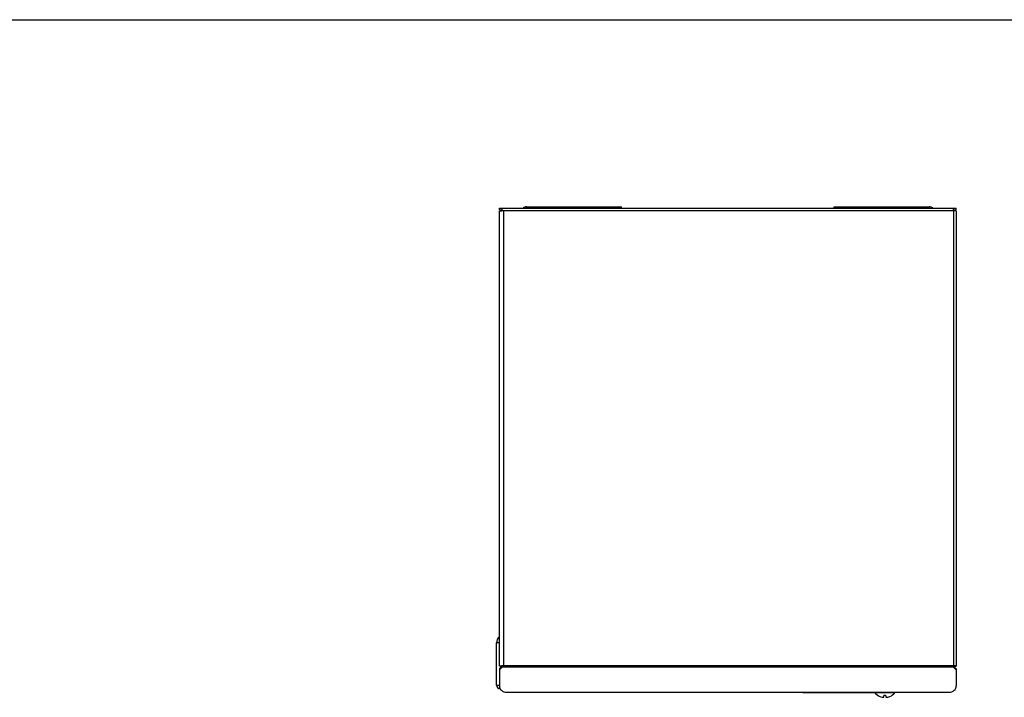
# Model space of a CAD drawing. Header units: millimetres. Extents: x 0 to 3364, y 0 to 2378.
# Tile 29 of 32: x 995 to 1684, y 1903 to 2378. Entities that reach past the tile are written whole.
import ezdxf

# ---------------------------------------------------------------- set-up
doc = ezdxf.new("R2010")
doc.units = ezdxf.units.MM
doc.header["$LTSCALE"] = 185.02
doc.layers.get('0').update_dxf_attribs({"linetype": 'CONTINUOUS'})
doc.layers.add('00_COMPONENTS', color=7, linetype='CONTINUOUS')

msp = doc.modelspace()

# ---------------------------------------------------------------- linework, layer by layer
at = {"color": 7, "linetype": 'CONTINUOUS'}
msp.add_line((0, 2378), (3364, 2378), dxfattribs=at)
at = {"layer": '00_COMPONENTS', "color": 7, "linetype": 'CONTINUOUS'}
for p, q in [((1330.62, 2244.49), (1330.62, 2245.99)), ((1332.62, 2244.49), (1330.62, 2244.49)), ((1332.62, 2244.12), (1332.62, 2244.1)), ((1349.62, 2246.99), (1416.12, 2246.99)), ((1411.12, 2245.99), (1411.12, 2246.99)), ((1416.12, 2245.99), (1416.12, 2246.99)), ((1565.12, 2245.99), (1565.12, 2246.99)), ((1565.12, 2246.99), (1631.62, 2246.99)), ((1570.12, 2245.99), (1570.12, 2246.99)), ((1650.62, 2244.49), (1648.62, 2244.49)), ((1650.62, 2244.49), (1650.62, 2245.99)), ((1328.62, 1911.99), (1328.62, 1941.49)), ((1332.12, 1925.28), (1330.62, 1925.28)), ((1330.62, 1923.39), (1332.62, 1925.18)), ((1648.62, 1925.18), (1650.62, 1923.39)), ((1649.12, 1925.41), (1649.12, 1925.28)), ((1649.12, 1925.28), (1650.62, 1925.28)), ((1330.62, 1923.39), (1330.62, 1922.72)), ((1650.62, 1923.39), (1650.62, 1922.72)), ((1474.62, 1906.79), (1474.62, 1906.99)), ((1506.62, 1906.79), (1474.62, 1906.79)), ((1506.62, 1906.79), (1506.62, 1906.99)), ((1543.12, 1906.99), (1543.12, 1906.79)), ((1543.12, 1906.79), (1593.12, 1906.79)), ((1593.12, 1906.99), (1593.12, 1906.79)), ((1593.62, 1906.99), (1593.62, 1906.6)), ((1607.62, 1906.6), (1593.62, 1906.6)), ((1597.06, 1904.02), (1597.06, 1904.05)), ((1601.28, 1904.79), (1599.96, 1904.79)), ((1599.96, 1903.54), (1599.96, 1904.79)), ((1601.28, 1904.79), (1601.28, 1903.54)), ((1604.18, 1904.05), (1604.18, 1904.02)), ((1607.62, 1906.99), (1607.62, 1906.6))]:
    msp.add_line(p, q, dxfattribs=at)
at = {"layer": '00_COMPONENTS', "color": 3, "linetype": 'CONTINUOUS'}
for p, q in [((1330.62, 2245.99), (1650.62, 2245.99)), ((1330.62, 1925.34), (1330.62, 2243.93)), ((1332.62, 2244.12), (1332.62, 2245.99)), ((1333.62, 2244.12), (1332.62, 2244.12)), ((1648.62, 2244.12), (1648.62, 2245.99)), ((1650.62, 2243.99), (1650.62, 1925.28)), ((1332.62, 1924.51), (1330.62, 1922.72)), ((1332.62, 1924.51), (1332.62, 1925.53)), ((1333.62, 1925.53), (1332.62, 1925.53)), ((1648.62, 1924.51), (1648.62, 1925.53)), ((1650.62, 1922.72), (1648.62, 1924.51)), ((1330.62, 1922.72), (1330.62, 1911.47)), ((1650.62, 1922.72), (1650.62, 1911.47)), ((1335.62, 1906.99), (1645.62, 1906.99))]:
    msp.add_line(p, q, dxfattribs=at)
at = {"layer": '00_COMPONENTS', "color": 9, "linetype": 'CONTINUOUS'}
for p, q in [((1333.62, 1925.53), (1333.62, 2244.12)), ((1648.62, 2244.12), (1333.62, 2244.12)), ((1349.62, 2245.99), (1349.62, 2246.99)), ((1631.62, 2245.99), (1631.62, 2246.99)), ((1648.62, 2244.12), (1648.62, 1925.53)), ((1330.62, 1941.49), (1328.62, 1941.49)), ((1330.62, 1925.34), (1332.12, 1925.34)), ((1331.12, 1925.28), (1331.12, 1923.84)), ((1648.62, 1924.51), (1332.62, 1924.51)), ((1648.62, 1925.53), (1333.62, 1925.53)), ((1650.62, 1925.41), (1649.12, 1925.41)), ((1328.62, 1911.99), (1330.62, 1911.99)), ((1479.62, 1906.79), (1479.62, 1906.99)), ((1501.62, 1906.79), (1501.62, 1906.99)), ((1546.12, 1906.99), (1546.12, 1906.79)), ((1590.12, 1906.99), (1590.12, 1906.79))]:
    msp.add_line(p, q, dxfattribs=at)
at = {"layer": '00_COMPONENTS', "color": 3, "linetype": 'CONTINUOUS'}
for centre, radius, start, end in [((1333.25, 2212.71), 31.4, 91.97172, 92.09297), ((1333.41, 2207.85), 36.26, 91.28691, 91.95954), ((1333.61, 2198.8), 45.32, 89.97975, 91.27916), ((1648.62, 2213.06), 31.06, 89.00983, 90.00651), ((1333.25, 1894.13), 31.4, 91.97172, 92.09297), ((1333.41, 1889.27), 36.26, 91.28691, 91.95954), ((1333.61, 1880.21), 45.32, 89.97975, 91.27916), ((1648.62, 1894.47), 31.06, 89.00983, 90.00651)]:
    msp.add_arc(centre, radius, start, end, dxfattribs=at)
at = {"layer": '00_COMPONENTS', "color": 7, "linetype": 'CONTINUOUS'}
for centre, radius, start, end in [((1349.62, 2242.99), 4, 90, 128.46009), ((1631.62, 2242.99), 4, 51.53991, 90), ((1334.62, 1941.49), 6, 132.19532, 180), ((1331.12, 1911.99), 2.5, 180, 270), ((1600.62, 1912.36), 9.06, 219.44807, 246.87619), ((1600.62, 1912.36), 9.04, 246.81107, 257.37545), ((1599.96, 1909.41), 6.02, 257.36589, 259.40238), ((1601.26, 1909.5), 6.11, 282.51005, 282.62455), ((1600.62, 1912.36), 9.04, 282.62455, 293.18893), ((1600.62, 1912.36), 9.06, 293.12381, 320.55193)]:
    msp.add_arc(centre, radius, start, end, dxfattribs=at)
at = {"layer": '00_COMPONENTS', "color": 3, "linetype": 'CONTINUOUS'}
for points, knots in [([(1330.62, 2243.93), (1330.62, 2243.97), (1330.83, 2243.99), (1330.93, 2244.01), (1331.04, 2244.03)], [0, 0, 0, 0, 0.271298, 1, 1, 1, 1]), ([(1331.04, 2244.03), (1331.11, 2244.03), (1331.46, 2244.06), (1331.82, 2244.08), (1332.1, 2244.09)], [0, 0, 0, 0, 0.200752, 1, 1, 1, 1]), ([(1650.04, 2244.08), (1649.97, 2244.08), (1649.68, 2244.1), (1649.39, 2244.11), (1649.16, 2244.11)], [0, 0, 0, 0, 0.219681, 1, 1, 1, 1]), ([(1650.62, 2243.99), (1650.62, 2244.01), (1650.55, 2244.03), (1650.38, 2244.06), (1650.18, 2244.07), (1650.04, 2244.08)], [0, 0, 0, 0, 0.076244, 0.270671, 1, 1, 1, 1]), ([(1330.62, 1925.34), (1330.62, 1925.38), (1330.83, 1925.4), (1330.93, 1925.43), (1331.04, 1925.44)], [0, 0, 0, 0, 0.271298, 1, 1, 1, 1]), ([(1331.04, 1925.44), (1331.11, 1925.45), (1331.46, 1925.48), (1331.82, 1925.49), (1332.1, 1925.5)], [0, 0, 0, 0, 0.200752, 1, 1, 1, 1]), ([(1650.62, 1925.41), (1650.62, 1925.44), (1650.41, 1925.44), (1650.18, 1925.5), (1649.7, 1925.51), (1649.36, 1925.52), (1649.16, 1925.53)], [0, 0, 0, 0, 0.075859, 0.282637, 0.60128, 1, 1, 1, 1]), ([(1330.62, 1911.47), (1330.62, 1910.88), (1330.9, 1909.68), (1332.4, 1907.68), (1334.36, 1906.99), (1335.62, 1906.99)], [0, 0, 0, 0, 0.239066, 0.485954, 1, 1, 1, 1]), ([(1645.62, 1906.99), (1646.88, 1906.99), (1648.84, 1907.68), (1650.35, 1909.68), (1650.62, 1910.88), (1650.62, 1911.47)], [0, 0, 0, 0, 0.514046, 0.760934, 1, 1, 1, 1])]:
    msp.add_open_spline(points, degree=3, knots=knots, dxfattribs=at)
at = {"layer": '00_COMPONENTS', "color": 7, "linetype": 'CONTINUOUS'}
for points, knots in [([(1332.12, 1925.34), (1332.12, 1925.36), (1332.23, 1925.37), (1332.28, 1925.39), (1332.33, 1925.39)], [0, 0, 0, 0, 0.271298, 1, 1, 1, 1]), ([(1649.12, 1925.41), (1649.12, 1925.42), (1649.04, 1925.41), (1649.01, 1925.43), (1648.97, 1925.43)], [0, 0, 0, 0, 0.268112, 1, 1, 1, 1]), ([(1598.85, 1903.49), (1599, 1903.47), (1599.21, 1903.43), (1599.47, 1903.41), (1599.64, 1903.41), (1599.77, 1903.42), (1599.87, 1903.45), (1599.94, 1903.48), (1599.96, 1903.52), (1599.96, 1903.54)], [0, 0, 0, 0, 0.380135, 0.5469, 0.690801, 0.807761, 0.89571, 0.956254, 1, 1, 1, 1]), ([(1601.28, 1903.54), (1601.28, 1903.52), (1601.31, 1903.47), (1601.39, 1903.44), (1601.51, 1903.42), (1601.75, 1903.41), (1602.12, 1903.44), (1602.42, 1903.5), (1602.59, 1903.53)], [0, 0, 0, 0, 0.041648, 0.102568, 0.19297, 0.313324, 0.628062, 1, 1, 1, 1])]:
    msp.add_open_spline(points, degree=3, knots=knots, dxfattribs=at)
for points in [[(1332.33, 1925.39), (1332.42, 1925.4), (1332.5, 1925.41), (1332.59, 1925.41)], [(1648.97, 1925.43), (1648.86, 1925.44), (1648.74, 1925.44), (1648.62, 1925.44)]]:
    msp.add_open_spline(points, degree=3, dxfattribs=at)

doc.saveas('drawing.dxf')
